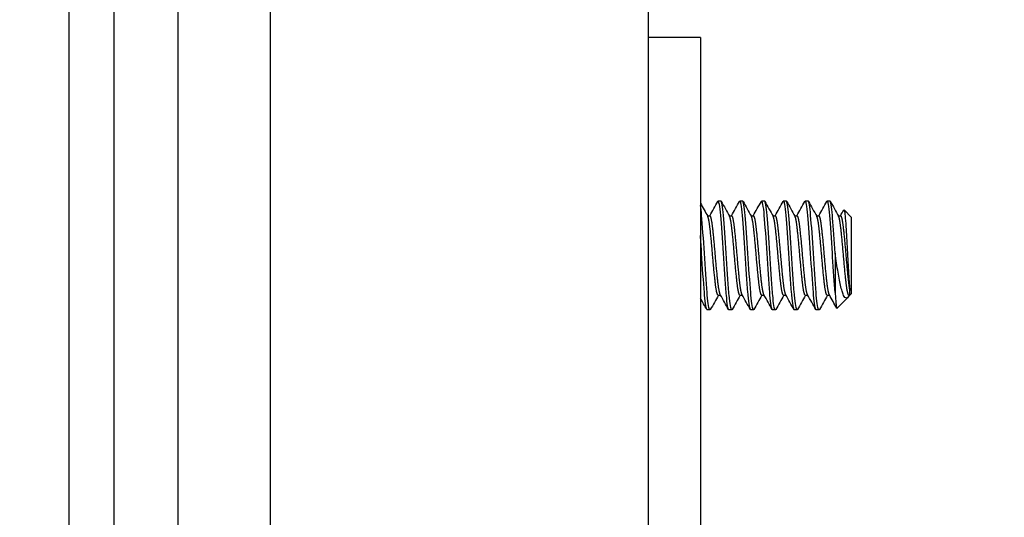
# Model space of a CAD drawing. Extents: x 785 to 1232, y 18 to 306.
# Tile 197 of 232: x 1057.69 to 1059.94, y 209.58 to 210.73. Entities that reach past the tile are written whole.
import ezdxf

# ---------------------------------------------------------------- set-up
doc = ezdxf.new("R2010")
doc.units = 0
doc.header["$LTSCALE"] = 4
doc.header["$MEASUREMENT"] = 0
doc.layers.get('0').update_dxf_attribs({"linetype": 'CONTINUOUS'})
doc.layers.get('DEFPOINTS').update_dxf_attribs({"linetype": 'CONTINUOUS'})
doc.styles.add('ROMANS', font='romans.shx')
doc.dimstyles.new('Default (ANSI)', dxfattribs={"dimscale": 20, "dimtxt": 0.07, "dimasz": 0.07, "dimexe": 0.125, "dimexo": 0.0625, "dimgap": 0.031496, "dimtad": 0, "dimtih": 1, "dimtoh": 1, "dimrnd": 1e-08, "dimzin": 0, "dimdsep": 46, "dimtxsty": 'ROMANS', "dimblk": 'Filled-1', "dimcen": 0.09, "dimdle": 0.393701, "dimclrd": 256, "dimclre": 256, "dimclrt": 256, "dimadec": 0, "dimazin": 0, "dimtfac": 0.928571, "dimtofl": 0, "dimtmove": 0, "dimatfit": 3, "dimfxl": 1, "dimtolj": 1, "dimtzin": 0, "dimlwd": -1, "dimlwe": -1, "dimarcsym": 0})

# ---------------------------------------------------------------- blocks, each defined once
blk = doc.blocks.new('Filled-1')
at = {"color": 0}
for p, q in [((0, 0), (-1, 0.1786)), ((-1, 0.1786), (-1, -0.1786)), ((-1, 0), (0, 0)), ((-1, -0.1786), (0, 0))]:
    blk.add_line(p, q, dxfattribs=at)
at = {"color": 0, "flags": 128}
blk.add_lwpolyline([(-1, -0.1786), (0, 0), (-1, 0.1786), (-1, -0.1786)], dxfattribs=at)
at = {"color": 0}
blk.add_solid([(-1, -0.1786), (0, 0), (-1, 0.1786), (-1, -0.1786)], dxfattribs=at)
blk = doc.blocks.new('*D8')
at = {"transparency": 16777216}
for p, q in [((1057.0355, 231.09), (1044.6916, 231.09)), ((1047.1916, 229.69), (1047.1916, 195.9299)), ((1047.1916, 153.115), (1047.1916, 186.8752)), ((1057.0355, 151.715), (1044.6916, 151.715))]:
    blk.add_line(p, q, dxfattribs=at)
at = {"layer": 'DEFPOINTS', "color": 0, "transparency": 16777216}
for p in [(1058.2855, 231.09), (1047.1916, 151.715), (1058.2855, 151.715)]:
    blk.add_point(p, dxfattribs=at)
at = {"transparency": 16777216, "xscale": 1.400000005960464, "yscale": 1.400000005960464, "zscale": 1.400000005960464}
for p, rotation in [((1047.1916, 231.09), 90), ((1047.1916, 151.715), 270)]:
    blk.add_blockref('Filled-1', p, dxfattribs=dict(at, rotation=rotation))
at = {"transparency": 16777216, "insert": (1047.1916, 191.4025), "char_height": 1.4, "attachment_point": 5, "style": 'ROMANS'}
blk.add_mtext('\\A1;\\fTahoma|b0|i0;\\H1.8200;(79.37)\\P\\fTahoma|b0|i0;\\H1.8200;OPENING\\P\\fTahoma|b0|i0;\\H1.8200;HEIGHT', dxfattribs=at)

msp = doc.modelspace()

# ---------------------------------------------------------------- hatches: boundary and pattern name
h = msp.add_hatch()
h.set_pattern_fill('ANSI31', color=256, scale=26, angle=15, style=0)
h.set_pattern_definition([(60, (777.5955, 28.138), (-2.814582, 1.625), [])])
edge = h.paths.add_edge_path()
edge.add_ellipse((1082.951, 234.2673), major_axis=(0.1978, 0), ratio=1, start_angle=0, end_angle=90)
edge.add_line((1082.951, 234.465), (1059.2684, 234.465))
edge.add_ellipse((1059.2684, 234.2204), major_axis=(0, 0.2446), ratio=1, start_angle=0, end_angle=90)
edge.add_line((1059.0238, 234.2204), (1059.0238, 231.2878))
edge.add_ellipse((1058.93, 231.2878), major_axis=(0.0938, 0), ratio=1, start_angle=270, end_angle=360, ccw=False)
edge.add_line((1058.93, 231.194), (1058.2855, 231.194))
edge.add_ellipse((1058.2855, 231.2878), major_axis=(0, -0.0937), ratio=1, start_angle=311.8817, end_angle=360, ccw=False)
edge.add_ellipse((1058.2855, 231.2878), major_axis=(-0.0698, -0.0626), ratio=1, start_angle=318.1183, end_angle=360, ccw=False)
edge.add_line((1058.1918, 231.2878), (1058.1918, 231.715))
edge.add_line((1058.1918, 231.715), (1058.0878, 231.715))
edge.add_line((1058.0878, 231.715), (1058.0878, 231.2878))
edge.add_ellipse((1058.2855, 231.2878), major_axis=(-0.1978, 0), ratio=1, start_angle=0, end_angle=41.1832)
edge.add_ellipse((1058.2855, 231.2878), major_axis=(-0.1488, -0.1302), ratio=1, start_angle=0, end_angle=48.8168)
edge.add_line((1058.2855, 231.09), (1058.93, 231.09))
edge.add_ellipse((1058.93, 231.2878), major_axis=(0, -0.1977), ratio=1, start_angle=0, end_angle=90)
edge.add_line((1059.1278, 231.2878), (1059.1278, 234.2204))
edge.add_ellipse((1059.2684, 234.2204), major_axis=(-0.1406, 0), ratio=1, start_angle=270, end_angle=360, ccw=False)
edge.add_line((1059.2684, 234.361), (1082.951, 234.361))
edge.add_ellipse((1082.951, 234.2673), major_axis=(0, 0.0938), ratio=1, start_angle=270, end_angle=360, ccw=False)
edge.add_line((1083.0448, 234.2673), (1083.0448, 204.4963))
edge.add_line((1083.0448, 204.4963), (1083.0448, 204.2463))
edge.add_line((1083.0448, 204.2463), (1083.0448, 174.465))
edge.add_line((1083.0448, 174.465), (1083.0448, 174.215))
edge.add_line((1083.0448, 174.215), (1083.0448, 144.444))
edge.add_line((1083.0448, 144.444), (1083.1488, 144.444))
edge.add_line((1083.1488, 144.444), (1083.1488, 234.2673))
h = msp.add_hatch()
h.set_pattern_fill('ANSI31', color=256, scale=26, angle=75.0002, style=0)
h.set_pattern_definition([(120.0002, (777.5955, 28.138), (-2.814578, -1.62501), [])])
edge = h.paths.add_edge_path()
edge.add_line((1057.9973, 231.986), (1058.0502, 231.986))
edge.add_line((1058.0502, 231.986), (1058.6745, 231.986))
edge.add_line((1058.6745, 231.986), (1058.6745, 232.09))
edge.add_line((1058.6745, 232.09), (1057.9973, 232.09))
edge.add_ellipse((1057.9973, 231.8923), major_axis=(0, 0.1978), ratio=1, start_angle=0, end_angle=90)
edge.add_line((1057.7995, 231.8923), (1057.7995, 150.9128))
edge.add_ellipse((1057.9973, 150.9128), major_axis=(-0.1978, 0), ratio=1, start_angle=0, end_angle=90)
edge.add_line((1057.9973, 150.715), (1058.6745, 150.715))
edge.add_line((1058.6745, 150.715), (1058.6745, 150.819))
edge.add_line((1058.6745, 150.819), (1058.0502, 150.819))
edge.add_line((1058.0502, 150.819), (1057.9973, 150.819))
edge.add_ellipse((1057.9973, 150.9128), major_axis=(0, -0.0938), ratio=1, start_angle=349.5364, end_angle=360, ccw=False)
edge.add_ellipse((1057.9973, 150.9128), major_axis=(-0.017, -0.0922), ratio=1, start_angle=280.4636, end_angle=360, ccw=False)
edge.add_line((1057.9035, 150.9128), (1057.9035, 150.9284))
edge.add_line((1057.9035, 150.9284), (1057.9035, 151.5847))
edge.add_line((1057.9035, 151.5847), (1057.9035, 231.2204))
edge.add_line((1057.9035, 231.2204), (1057.9035, 231.8767))
edge.add_line((1057.9035, 231.8767), (1057.9035, 231.8923))
edge.add_ellipse((1057.9973, 231.8923), major_axis=(-0.0937, 0), ratio=1, start_angle=280.4636, end_angle=360, ccw=False)
edge.add_ellipse((1057.9973, 231.8923), major_axis=(-0.017, 0.0922), ratio=1, start_angle=349.5364, end_angle=360, ccw=False)
h = msp.add_hatch()
h.set_pattern_fill('ANSI31', color=256, scale=26, angle=-15, style=0)
h.set_pattern_definition([(30, (777.5955, 28.138), (-1.625, 2.814582), [])])
edge = h.paths.add_edge_path()
edge.add_ellipse((1057.8706, 231.5485), major_axis=(0.1796, -0.4375), ratio=1, start_angle=0, end_angle=11.9221)
edge.add_ellipse((1057.8706, 231.5485), major_axis=(0.2661, -0.391), ratio=1, start_angle=0, end_angle=12.6269)
edge.add_ellipse((1057.8706, 231.5485), major_axis=(0.3451, -0.3233), ratio=1, start_angle=0, end_angle=110.8147)
edge.add_ellipse((1058.0176, 231.8767), major_axis=(0.0326, 0.1094), ratio=1, start_angle=0, end_angle=35.7005)
edge.add_ellipse((1058.0176, 231.8767), major_axis=(-0.0374, 0.1078), ratio=1, start_angle=0, end_angle=70.8728)
edge.add_line((1057.9035, 231.8767), (1057.9035, 231.2204))
edge.add_ellipse((1058.0176, 231.2204), major_axis=(-0.1141, 0), ratio=1, start_angle=0, end_angle=106.5734)
edge = h.paths.add_edge_path()
edge.add_ellipse((1057.8706, 151.2565), major_axis=(0.1796, -0.4375), ratio=1, start_angle=0, end_angle=110.8147)
edge.add_ellipse((1057.8706, 151.2565), major_axis=(0.3451, 0.3233), ratio=1, start_angle=0, end_angle=12.6269)
edge.add_ellipse((1057.8706, 151.2565), major_axis=(0.2661, 0.391), ratio=1, start_angle=0, end_angle=11.9221)
edge.add_ellipse((1058.0176, 151.5847), major_axis=(0.0326, 0.1094), ratio=1, start_angle=0, end_angle=106.5734)
edge.add_line((1057.9035, 151.5847), (1057.9035, 150.9284))
edge.add_ellipse((1058.0176, 150.9284), major_axis=(-0.1141, 0), ratio=1, start_angle=0, end_angle=70.8728)
edge.add_ellipse((1058.0176, 150.9284), major_axis=(-0.0374, -0.1078), ratio=1, start_angle=0, end_angle=35.7005)

# ---------------------------------------------------------------- linework, layer by layer
for p, q in [((1057.7995, 231.8923), (1057.7995, 150.9128)), ((1057.9035, 150.9128), (1057.9035, 231.8923)), ((1059.1278, 231.09), (1059.1278, 151.715)), ((1058.0502, 153.944), (1058.0502, 231.0485)), ((1058.2622, 153.944), (1058.2622, 231.0485)), ((1059.2478, 210.6838), (1059.1278, 210.6838)), ((1059.2478, 210.6838), (1059.2478, 210.6213)), ((1059.2478, 210.6213), (1059.2478, 208.7463)), ((1059.2945, 210.3088), (1059.2882, 210.3088)), ((1059.3445, 210.3088), (1059.3382, 210.3088)), ((1059.3945, 210.3088), (1059.3882, 210.3088)), ((1059.4445, 210.3088), (1059.4382, 210.3088)), ((1059.4945, 210.3088), (1059.4882, 210.3088)), ((1059.5445, 210.3088), (1059.5382, 210.3088)), ((1059.5942, 210.2713), (1059.577, 210.2885)), ((1059.2638, 210.275), (1059.2695, 210.275)), ((1059.3138, 210.275), (1059.3195, 210.275)), ((1059.3638, 210.275), (1059.3695, 210.275)), ((1059.4138, 210.275), (1059.4195, 210.275)), ((1059.4638, 210.275), (1059.4695, 210.275)), ((1059.5138, 210.275), (1059.5195, 210.275)), ((1059.5638, 210.275), (1059.5695, 210.275)), ((1059.5942, 210.0963), (1059.5942, 210.2713)), ((1059.5567, 210.1888), (1059.5567, 210.099)), ((1059.5905, 210.0926), (1059.5905, 210.1038)), ((1059.2882, 210.0926), (1059.2939, 210.0926)), ((1059.3382, 210.0926), (1059.3439, 210.0926)), ((1059.3882, 210.0926), (1059.3939, 210.0926)), ((1059.4382, 210.0926), (1059.4439, 210.0926)), ((1059.4882, 210.0926), (1059.4939, 210.0926)), ((1059.5382, 210.0926), (1059.5439, 210.0926)), ((1059.5854, 210.0875), (1059.5609, 210.063)), ((1059.5888, 210.0926), (1059.5881, 210.0913)), ((1059.5882, 210.0926), (1059.5905, 210.0926)), ((1059.5942, 210.0963), (1059.5905, 210.0926)), ((1059.2695, 210.0588), (1059.2632, 210.0588)), ((1059.3195, 210.0588), (1059.3132, 210.0588)), ((1059.3695, 210.0588), (1059.3632, 210.0588)), ((1059.4195, 210.0588), (1059.4132, 210.0588)), ((1059.4695, 210.0588), (1059.4632, 210.0588)), ((1059.5195, 210.0588), (1059.5132, 210.0588))]:
    msp.add_line(p, q)
for points in [[(1059.2478, 210.3037), (1059.2533, 210.2937), (1059.2589, 210.2838), (1059.2645, 210.2738)], [(1059.2689, 210.275), (1059.2751, 210.286), (1059.2812, 210.297), (1059.2874, 210.308)], [(1059.2879, 210.3087), (1059.2878, 210.3086), (1059.2876, 210.3083), (1059.2874, 210.308)], [(1059.2954, 210.308), (1059.3017, 210.2966), (1059.3081, 210.2852), (1059.3145, 210.2738)], [(1059.3189, 210.275), (1059.3251, 210.286), (1059.3312, 210.297), (1059.3374, 210.308)], [(1059.3379, 210.3087), (1059.3378, 210.3086), (1059.3376, 210.3083), (1059.3374, 210.308)], [(1059.3454, 210.308), (1059.3517, 210.2966), (1059.3581, 210.2852), (1059.3645, 210.2738)], [(1059.3689, 210.275), (1059.3751, 210.286), (1059.3812, 210.297), (1059.3874, 210.308)], [(1059.3879, 210.3087), (1059.3878, 210.3086), (1059.3876, 210.3083), (1059.3874, 210.308)], [(1059.3954, 210.308), (1059.4017, 210.2966), (1059.4081, 210.2852), (1059.4145, 210.2738)], [(1059.4189, 210.275), (1059.4251, 210.286), (1059.4312, 210.297), (1059.4374, 210.308)], [(1059.4379, 210.3087), (1059.4378, 210.3086), (1059.4376, 210.3083), (1059.4374, 210.308)], [(1059.4454, 210.308), (1059.4517, 210.2966), (1059.4581, 210.2852), (1059.4645, 210.2738)], [(1059.4689, 210.275), (1059.4751, 210.286), (1059.4812, 210.297), (1059.4874, 210.308)], [(1059.4879, 210.3087), (1059.4878, 210.3086), (1059.4876, 210.3083), (1059.4874, 210.308)], [(1059.4954, 210.308), (1059.5017, 210.2966), (1059.5081, 210.2852), (1059.5145, 210.2738)], [(1059.5189, 210.275), (1059.5251, 210.286), (1059.5312, 210.297), (1059.5374, 210.308)], [(1059.5379, 210.3087), (1059.5378, 210.3086), (1059.5376, 210.3083), (1059.5374, 210.308)], [(1059.5454, 210.308), (1059.5517, 210.2966), (1059.5581, 210.2852), (1059.5645, 210.2738)], [(1059.5689, 210.275), (1059.5714, 210.2794), (1059.5739, 210.2838), (1059.5763, 210.2882)], [(1059.5763, 210.2882), (1059.5765, 210.2885), (1059.5766, 210.2886), (1059.5768, 210.2886)], [(1059.2624, 210.0596), (1059.2575, 210.0683), (1059.2526, 210.077), (1059.2478, 210.0857)], [(1059.2888, 210.0926), (1059.2827, 210.0816), (1059.2765, 210.0706), (1059.2704, 210.0596)], [(1059.3124, 210.0596), (1059.306, 210.0709), (1059.2997, 210.0823), (1059.2933, 210.0937)], [(1059.3388, 210.0926), (1059.3327, 210.0816), (1059.3265, 210.0706), (1059.3204, 210.0596)], [(1059.3624, 210.0596), (1059.356, 210.0709), (1059.3497, 210.0823), (1059.3433, 210.0937)], [(1059.3888, 210.0926), (1059.3827, 210.0816), (1059.3765, 210.0706), (1059.3704, 210.0596)], [(1059.4124, 210.0596), (1059.406, 210.0709), (1059.3997, 210.0823), (1059.3933, 210.0937)], [(1059.4388, 210.0926), (1059.4327, 210.0816), (1059.4265, 210.0706), (1059.4204, 210.0596)], [(1059.4624, 210.0596), (1059.456, 210.0709), (1059.4497, 210.0823), (1059.4433, 210.0937)], [(1059.4888, 210.0926), (1059.4827, 210.0816), (1059.4765, 210.0706), (1059.4704, 210.0596)], [(1059.5124, 210.0596), (1059.506, 210.0709), (1059.4997, 210.0823), (1059.4933, 210.0937)], [(1059.5388, 210.0926), (1059.5327, 210.0816), (1059.5265, 210.0706), (1059.5204, 210.0596)], [(1059.5603, 210.0632), (1059.5547, 210.0734), (1059.549, 210.0835), (1059.5433, 210.0937)], [(1059.5881, 210.0913), (1059.5869, 210.0892), (1059.5858, 210.0877), (1059.5847, 210.0869)], [(1059.2632, 210.0588), (1059.2631, 210.0588), (1059.263, 210.0588), (1059.2629, 210.0589)], [(1059.2704, 210.0597), (1059.27, 210.0589), (1059.2696, 210.0586), (1059.2692, 210.0589)], [(1059.3132, 210.0588), (1059.3131, 210.0588), (1059.313, 210.0588), (1059.3129, 210.0589)], [(1059.3204, 210.0597), (1059.32, 210.0589), (1059.3196, 210.0586), (1059.3192, 210.0589)], [(1059.3632, 210.0588), (1059.3631, 210.0588), (1059.363, 210.0588), (1059.3629, 210.0589)], [(1059.3704, 210.0597), (1059.37, 210.0589), (1059.3696, 210.0586), (1059.3692, 210.0589)], [(1059.4132, 210.0588), (1059.4131, 210.0588), (1059.413, 210.0588), (1059.4129, 210.0589)], [(1059.4204, 210.0597), (1059.42, 210.0589), (1059.4196, 210.0586), (1059.4192, 210.0589)], [(1059.4632, 210.0588), (1059.4631, 210.0588), (1059.463, 210.0588), (1059.4629, 210.0589)], [(1059.4704, 210.0597), (1059.47, 210.0589), (1059.4696, 210.0586), (1059.4692, 210.0589)], [(1059.5132, 210.0588), (1059.5131, 210.0588), (1059.513, 210.0588), (1059.5129, 210.0589)], [(1059.5204, 210.0597), (1059.52, 210.0589), (1059.5196, 210.0586), (1059.5192, 210.0589)], [(1059.5607, 210.0629), (1059.5608, 210.0629), (1059.5608, 210.0629), (1059.5609, 210.063)]]:
    msp.add_open_spline(points, degree=3)
for points, knots in [([(1059.3129, 210.0589), (1059.3112, 210.06), (1059.309, 210.0727), (1059.3072, 210.093), (1059.307, 210.0949), (1059.3068, 210.0969), (1059.3067, 210.099), (1059.3048, 210.1224), (1059.3024, 210.1569), (1059.3004, 210.1888), (1059.2985, 210.2206), (1059.2961, 210.254), (1059.2942, 210.2756), (1059.2923, 210.2973), (1059.2899, 210.31), (1059.2879, 210.3087)], [0.48333333, 0.48333333, 0.48333333, 0.48333333, 0.49093566, 0.49093566, 0.49093566, 0.49166667, 0.49166667, 0.49166667, 0.5, 0.5, 0.5, 0.50833333, 0.50833333, 0.50833333, 0.51666667, 0.51666667, 0.51666667, 0.51666667]), ([(1059.3192, 210.0589), (1059.3174, 210.06), (1059.3153, 210.0727), (1059.3134, 210.093), (1059.3133, 210.0949), (1059.3131, 210.0969), (1059.3129, 210.099), (1059.311, 210.1224), (1059.3086, 210.1569), (1059.3067, 210.1888), (1059.3048, 210.2206), (1059.3024, 210.254), (1059.3004, 210.2756), (1059.2986, 210.2961), (1059.2964, 210.3086), (1059.2945, 210.3088)], [0.41666667, 0.41666667, 0.41666667, 0.41666667, 0.42426899, 0.42426899, 0.42426899, 0.425, 0.425, 0.425, 0.43333333, 0.43333333, 0.43333333, 0.44166667, 0.44166667, 0.44166667, 0.44956914, 0.44956914, 0.44956914, 0.44956914]), ([(1059.3629, 210.0589), (1059.3612, 210.06), (1059.359, 210.0727), (1059.3572, 210.093), (1059.357, 210.0949), (1059.3568, 210.0969), (1059.3567, 210.099), (1059.3548, 210.1224), (1059.3524, 210.1569), (1059.3504, 210.1888), (1059.3485, 210.2206), (1059.3461, 210.254), (1059.3442, 210.2756), (1059.3423, 210.2973), (1059.3399, 210.31), (1059.3379, 210.3087)], [0.41666667, 0.41666667, 0.41666667, 0.41666667, 0.42426899, 0.42426899, 0.42426899, 0.425, 0.425, 0.425, 0.43333333, 0.43333333, 0.43333333, 0.44166667, 0.44166667, 0.44166667, 0.45, 0.45, 0.45, 0.45]), ([(1059.3692, 210.0589), (1059.3674, 210.06), (1059.3653, 210.0727), (1059.3634, 210.093), (1059.3633, 210.0949), (1059.3631, 210.0969), (1059.3629, 210.099), (1059.361, 210.1224), (1059.3586, 210.1569), (1059.3567, 210.1888), (1059.3548, 210.2206), (1059.3524, 210.254), (1059.3504, 210.2756), (1059.3486, 210.2961), (1059.3464, 210.3086), (1059.3445, 210.3088)], [0.35, 0.35, 0.35, 0.35, 0.35760233, 0.35760233, 0.35760233, 0.35833333, 0.35833333, 0.35833333, 0.36666667, 0.36666667, 0.36666667, 0.375, 0.375, 0.375, 0.38290247, 0.38290247, 0.38290247, 0.38290247]), ([(1059.4129, 210.0589), (1059.4112, 210.06), (1059.409, 210.0727), (1059.4072, 210.093), (1059.407, 210.0949), (1059.4068, 210.0969), (1059.4067, 210.099), (1059.4048, 210.1224), (1059.4024, 210.1569), (1059.4004, 210.1888), (1059.3985, 210.2206), (1059.3961, 210.254), (1059.3942, 210.2756), (1059.3923, 210.2973), (1059.3899, 210.31), (1059.3879, 210.3087)], [0.35, 0.35, 0.35, 0.35, 0.35760233, 0.35760233, 0.35760233, 0.35833333, 0.35833333, 0.35833333, 0.36666667, 0.36666667, 0.36666667, 0.375, 0.375, 0.375, 0.38333333, 0.38333333, 0.38333333, 0.38333333]), ([(1059.4192, 210.0589), (1059.4174, 210.06), (1059.4153, 210.0727), (1059.4134, 210.093), (1059.4133, 210.0949), (1059.4131, 210.0969), (1059.4129, 210.099), (1059.411, 210.1224), (1059.4086, 210.1569), (1059.4067, 210.1888), (1059.4048, 210.2206), (1059.4024, 210.254), (1059.4004, 210.2756), (1059.3986, 210.2961), (1059.3964, 210.3086), (1059.3945, 210.3088)], [0.28333333, 0.28333333, 0.28333333, 0.28333333, 0.29093566, 0.29093566, 0.29093566, 0.29166667, 0.29166667, 0.29166667, 0.3, 0.3, 0.3, 0.30833333, 0.30833333, 0.30833333, 0.3162358, 0.3162358, 0.3162358, 0.3162358]), ([(1059.4629, 210.0589), (1059.4612, 210.06), (1059.459, 210.0727), (1059.4572, 210.093), (1059.457, 210.0949), (1059.4568, 210.0969), (1059.4567, 210.099), (1059.4548, 210.1224), (1059.4524, 210.1569), (1059.4504, 210.1888), (1059.4485, 210.2206), (1059.4461, 210.254), (1059.4442, 210.2756), (1059.4423, 210.2973), (1059.4399, 210.31), (1059.4379, 210.3087)], [0.28333333, 0.28333333, 0.28333333, 0.28333333, 0.29093566, 0.29093566, 0.29093566, 0.29166667, 0.29166667, 0.29166667, 0.3, 0.3, 0.3, 0.30833333, 0.30833333, 0.30833333, 0.31666667, 0.31666667, 0.31666667, 0.31666667]), ([(1059.4692, 210.0589), (1059.4674, 210.06), (1059.4653, 210.0727), (1059.4634, 210.093), (1059.4633, 210.0949), (1059.4631, 210.0969), (1059.4629, 210.099), (1059.461, 210.1224), (1059.4586, 210.1569), (1059.4567, 210.1888), (1059.4548, 210.2206), (1059.4524, 210.254), (1059.4504, 210.2756), (1059.4486, 210.2961), (1059.4464, 210.3086), (1059.4445, 210.3088)], [0.21666667, 0.21666667, 0.21666667, 0.21666667, 0.22426899, 0.22426899, 0.22426899, 0.225, 0.225, 0.225, 0.23333333, 0.23333333, 0.23333333, 0.24166667, 0.24166667, 0.24166667, 0.24956914, 0.24956914, 0.24956914, 0.24956914]), ([(1059.5129, 210.0589), (1059.5112, 210.06), (1059.509, 210.0727), (1059.5072, 210.093), (1059.507, 210.0949), (1059.5068, 210.0969), (1059.5067, 210.099), (1059.5048, 210.1224), (1059.5024, 210.1569), (1059.5004, 210.1888), (1059.4985, 210.2206), (1059.4961, 210.254), (1059.4942, 210.2756), (1059.4923, 210.2973), (1059.4899, 210.31), (1059.4879, 210.3087)], [0.21666667, 0.21666667, 0.21666667, 0.21666667, 0.22426899, 0.22426899, 0.22426899, 0.225, 0.225, 0.225, 0.23333333, 0.23333333, 0.23333333, 0.24166667, 0.24166667, 0.24166667, 0.25, 0.25, 0.25, 0.25]), ([(1059.5192, 210.0589), (1059.5174, 210.06), (1059.5153, 210.0727), (1059.5134, 210.093), (1059.5133, 210.0949), (1059.5131, 210.0969), (1059.5129, 210.099), (1059.511, 210.1224), (1059.5086, 210.1569), (1059.5067, 210.1888), (1059.5048, 210.2206), (1059.5024, 210.254), (1059.5004, 210.2756), (1059.4986, 210.2961), (1059.4964, 210.3086), (1059.4945, 210.3088)], [0.15, 0.15, 0.15, 0.15, 0.15760233, 0.15760233, 0.15760233, 0.15833333, 0.15833333, 0.15833333, 0.16666667, 0.16666667, 0.16666667, 0.175, 0.175, 0.175, 0.18290247, 0.18290247, 0.18290247, 0.18290247]), ([(1059.5567, 210.099), (1059.5549, 210.1204), (1059.5528, 210.1509), (1059.5509, 210.1803), (1059.5508, 210.1831), (1059.5506, 210.186), (1059.5504, 210.1888), (1059.5485, 210.2206), (1059.5461, 210.254), (1059.5442, 210.2756), (1059.5423, 210.2973), (1059.5399, 210.31), (1059.5379, 210.3087)], [0.15833333, 0.15833333, 0.15833333, 0.15833333, 0.16593566, 0.16593566, 0.16593566, 0.16666667, 0.16666667, 0.16666667, 0.175, 0.175, 0.175, 0.18333333, 0.18333333, 0.18333333, 0.18333333]), ([(1059.5567, 210.1888), (1059.5549, 210.2178), (1059.5528, 210.2483), (1059.5509, 210.2697), (1059.5508, 210.2717), (1059.5506, 210.2737), (1059.5504, 210.2756), (1059.5486, 210.2961), (1059.5464, 210.3086), (1059.5445, 210.3088)], [0.1, 0.1, 0.1, 0.1, 0.10760233, 0.10760233, 0.10760233, 0.10833333, 0.10833333, 0.10833333, 0.1162358, 0.1162358, 0.1162358, 0.1162358]), ([(1059.2692, 210.0589), (1059.2674, 210.06), (1059.2653, 210.0727), (1059.2634, 210.093), (1059.2633, 210.0949), (1059.2631, 210.0969), (1059.2629, 210.099), (1059.261, 210.1224), (1059.2586, 210.1569), (1059.2567, 210.1888), (1059.2548, 210.2206), (1059.2524, 210.254), (1059.2504, 210.2756), (1059.2496, 210.2849), (1059.2487, 210.2926), (1059.2478, 210.2982)], [0.48333333, 0.48333333, 0.48333333, 0.48333333, 0.49093566, 0.49093566, 0.49093566, 0.49166667, 0.49166667, 0.49166667, 0.5, 0.5, 0.5, 0.50833333, 0.50833333, 0.50833333, 0.51191269, 0.51191269, 0.51191269, 0.51191269]), ([(1059.5768, 210.2886), (1059.5773, 210.2885), (1059.5778, 210.2867), (1059.5786, 210.2824), (1059.579, 210.279), (1059.5801, 210.2685), (1059.5807, 210.2601), (1059.582, 210.2388), (1059.5827, 210.227), (1059.5841, 210.2028), (1059.5847, 210.1897), (1059.586, 210.1643), (1059.5867, 210.1529), (1059.588, 210.1323), (1059.5885, 210.1248), (1059.5894, 210.1132), (1059.59, 210.1078), (1059.5905, 210.1038)], [-0.5054103, -0.5054103, -0.5054103, -0.5054103, -0.4594539, -0.4594539, -0.4039382, -0.4039382, -0.3267095, -0.3267095, -0.2541612, -0.2541612, -0.1872275, -0.1872275, -0.1293211, -0.1293211, -0.0723048, -0.0723048, 0, 0, 0, 0]), ([(1059.2629, 210.0589), (1059.2612, 210.06), (1059.259, 210.0727), (1059.2572, 210.093), (1059.257, 210.0949), (1059.2568, 210.0969), (1059.2567, 210.099), (1059.2548, 210.1224), (1059.2524, 210.1569), (1059.2504, 210.1888), (1059.2496, 210.2024), (1059.2487, 210.2164), (1059.2478, 210.2296)], [0.55, 0.55, 0.55, 0.55, 0.55760233, 0.55760233, 0.55760233, 0.55833333, 0.55833333, 0.55833333, 0.56666667, 0.56666667, 0.56666667, 0.57024602, 0.57024602, 0.57024602, 0.57024602]), ([(1059.5847, 210.0869), (1059.5835, 210.086), (1059.5815, 210.0851), (1059.577, 210.0898), (1059.5751, 210.0937), (1059.5721, 210.1029), (1059.571, 210.1071), (1059.5677, 210.1213), (1059.5655, 210.1326), (1059.561, 210.1588), (1059.5587, 210.1735), (1059.5567, 210.1888)], [-0.4811218, -0.4811218, -0.4811218, -0.4811218, -0.3702176, -0.3702176, -0.2839907, -0.2839907, -0.2279337, -0.2279337, -0.1175301, -0.1175301, 0, 0, 0, 0]), ([(1059.5567, 210.099), (1059.557, 210.0932), (1059.5573, 210.0881), (1059.5577, 210.0837), (1059.558, 210.0792), (1059.5583, 210.0754), (1059.5587, 210.0723), (1059.559, 210.0692), (1059.5594, 210.0668), (1059.5597, 210.0653), (1059.56, 210.0637), (1059.5604, 210.0629), (1059.5607, 210.0629)], [0, 0, 0, 0, 0.000611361, 0.000611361, 0.000611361, 0.001222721, 0.001222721, 0.001222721, 0.001834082, 0.001834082, 0.001834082, 0.002445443, 0.002445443, 0.002445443, 0.002445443])]:
    msp.add_open_spline(points, degree=3, knots=knots)
for points, weights, knots in [([(1059.2882, 210.0926), (1059.2881, 210.0926), (1059.2879, 210.0927), (1059.2848, 210.0942), (1059.2817, 210.1219), (1059.2786, 210.1497), (1059.2754, 210.1874), (1059.2723, 210.2251), (1059.2692, 210.2508), (1059.2669, 210.2695), (1059.2645, 210.2738)], [0.992535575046, 0.996064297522, 1, 0.923879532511, 1, 0.923879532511, 1, 0.923879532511, 1, 0.943148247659, 0.971217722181], [0.48290247, 0.48290247, 0.48290247, 0.48333333, 0.48333333, 0.49166667, 0.49166667, 0.5, 0.5, 0.50833333, 0.50833333, 0.51455721, 0.51455721, 0.51455721]), ([(1059.2933, 210.0937), (1059.2906, 210.0986), (1059.2879, 210.1219), (1059.2848, 210.1497), (1059.2817, 210.1874), (1059.2786, 210.2251), (1059.2754, 210.2508), (1059.2725, 210.275), (1059.2695, 210.275)], [0.980807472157, 0.935142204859, 1, 0.923879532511, 1, 0.923879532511, 1, 0.927815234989, 0.992535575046], [0.48456632, 0.48456632, 0.48456632, 0.49166667, 0.49166667, 0.5, 0.5, 0.50833333, 0.50833333, 0.5162358, 0.5162358, 0.5162358]), ([(1059.3382, 210.0926), (1059.3381, 210.0926), (1059.3379, 210.0927), (1059.3348, 210.0942), (1059.3317, 210.1219), (1059.3286, 210.1497), (1059.3254, 210.1874), (1059.3223, 210.2251), (1059.3192, 210.2508), (1059.3169, 210.2695), (1059.3145, 210.2738)], [0.992535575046, 0.996064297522, 1, 0.923879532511, 1, 0.923879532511, 1, 0.923879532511, 1, 0.943148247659, 0.971217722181], [0.4162358, 0.4162358, 0.4162358, 0.41666667, 0.41666667, 0.425, 0.425, 0.43333333, 0.43333333, 0.44166667, 0.44166667, 0.44789055, 0.44789055, 0.44789055]), ([(1059.3433, 210.0937), (1059.3406, 210.0986), (1059.3379, 210.1219), (1059.3348, 210.1497), (1059.3317, 210.1874), (1059.3286, 210.2251), (1059.3254, 210.2508), (1059.3225, 210.275), (1059.3195, 210.275)], [0.980807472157, 0.935142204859, 1, 0.923879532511, 1, 0.923879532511, 1, 0.927815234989, 0.992535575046], [0.41789965, 0.41789965, 0.41789965, 0.425, 0.425, 0.43333333, 0.43333333, 0.44166667, 0.44166667, 0.44956914, 0.44956914, 0.44956914]), ([(1059.3882, 210.0926), (1059.3881, 210.0926), (1059.3879, 210.0927), (1059.3848, 210.0942), (1059.3817, 210.1219), (1059.3786, 210.1497), (1059.3754, 210.1874), (1059.3723, 210.2251), (1059.3692, 210.2508), (1059.3669, 210.2695), (1059.3645, 210.2738)], [0.992535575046, 0.996064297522, 1, 0.923879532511, 1, 0.923879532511, 1, 0.923879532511, 1, 0.943148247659, 0.971217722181], [0.34956914, 0.34956914, 0.34956914, 0.35, 0.35, 0.35833333, 0.35833333, 0.36666667, 0.36666667, 0.375, 0.375, 0.38122388, 0.38122388, 0.38122388]), ([(1059.3933, 210.0937), (1059.3906, 210.0986), (1059.3879, 210.1219), (1059.3848, 210.1497), (1059.3817, 210.1874), (1059.3786, 210.2251), (1059.3754, 210.2508), (1059.3725, 210.275), (1059.3695, 210.275)], [0.980807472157, 0.935142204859, 1, 0.923879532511, 1, 0.923879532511, 1, 0.927815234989, 0.992535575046], [0.35123299, 0.35123299, 0.35123299, 0.35833333, 0.35833333, 0.36666667, 0.36666667, 0.375, 0.375, 0.38290247, 0.38290247, 0.38290247]), ([(1059.4382, 210.0926), (1059.4381, 210.0926), (1059.4379, 210.0927), (1059.4348, 210.0942), (1059.4317, 210.1219), (1059.4286, 210.1497), (1059.4254, 210.1874), (1059.4223, 210.2251), (1059.4192, 210.2508), (1059.4169, 210.2695), (1059.4145, 210.2738)], [0.992535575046, 0.996064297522, 1, 0.923879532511, 1, 0.923879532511, 1, 0.923879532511, 1, 0.943148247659, 0.971217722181], [0.28290247, 0.28290247, 0.28290247, 0.28333333, 0.28333333, 0.29166667, 0.29166667, 0.3, 0.3, 0.30833333, 0.30833333, 0.31455721, 0.31455721, 0.31455721]), ([(1059.4433, 210.0937), (1059.4406, 210.0986), (1059.4379, 210.1219), (1059.4348, 210.1497), (1059.4317, 210.1874), (1059.4286, 210.2251), (1059.4254, 210.2508), (1059.4225, 210.275), (1059.4195, 210.275)], [0.980807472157, 0.935142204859, 1, 0.923879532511, 1, 0.923879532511, 1, 0.927815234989, 0.992535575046], [0.28456632, 0.28456632, 0.28456632, 0.29166667, 0.29166667, 0.3, 0.3, 0.30833333, 0.30833333, 0.3162358, 0.3162358, 0.3162358]), ([(1059.4882, 210.0926), (1059.4881, 210.0926), (1059.4879, 210.0927), (1059.4848, 210.0942), (1059.4817, 210.1219), (1059.4786, 210.1497), (1059.4754, 210.1874), (1059.4723, 210.2251), (1059.4692, 210.2508), (1059.4669, 210.2695), (1059.4645, 210.2738)], [0.992535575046, 0.996064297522, 1, 0.923879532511, 1, 0.923879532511, 1, 0.923879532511, 1, 0.943148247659, 0.971217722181], [0.2162358, 0.2162358, 0.2162358, 0.21666667, 0.21666667, 0.225, 0.225, 0.23333333, 0.23333333, 0.24166667, 0.24166667, 0.24789055, 0.24789055, 0.24789055]), ([(1059.4933, 210.0937), (1059.4906, 210.0986), (1059.4879, 210.1219), (1059.4848, 210.1497), (1059.4817, 210.1874), (1059.4786, 210.2251), (1059.4754, 210.2508), (1059.4725, 210.275), (1059.4695, 210.275)], [0.980807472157, 0.935142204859, 1, 0.923879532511, 1, 0.923879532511, 1, 0.927815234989, 0.992535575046], [0.21789965, 0.21789965, 0.21789965, 0.225, 0.225, 0.23333333, 0.23333333, 0.24166667, 0.24166667, 0.24956914, 0.24956914, 0.24956914]), ([(1059.5382, 210.0926), (1059.5381, 210.0926), (1059.5379, 210.0927), (1059.5348, 210.0942), (1059.5317, 210.1219), (1059.5286, 210.1497), (1059.5254, 210.1874), (1059.5223, 210.2251), (1059.5192, 210.2508), (1059.5169, 210.2695), (1059.5145, 210.2738)], [0.992535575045, 0.996064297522, 1, 0.923879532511, 1, 0.923879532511, 1, 0.923879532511, 1, 0.943148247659, 0.971217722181], [0.14956914, 0.14956914, 0.14956914, 0.15, 0.15, 0.15833333, 0.15833333, 0.16666667, 0.16666667, 0.175, 0.175, 0.18122388, 0.18122388, 0.18122388]), ([(1059.5433, 210.0937), (1059.5406, 210.0986), (1059.5379, 210.1219), (1059.5348, 210.1497), (1059.5317, 210.1874), (1059.5286, 210.2251), (1059.5254, 210.2508), (1059.5225, 210.275), (1059.5195, 210.275)], [0.980807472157, 0.935142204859, 1, 0.923879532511, 1, 0.923879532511, 1, 0.927815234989, 0.992535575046], [0.15123299, 0.15123299, 0.15123299, 0.15833333, 0.15833333, 0.16666667, 0.16666667, 0.175, 0.175, 0.18290247, 0.18290247, 0.18290247]), ([(1059.5882, 210.0926), (1059.5881, 210.0926), (1059.5879, 210.0927), (1059.5848, 210.0942), (1059.5817, 210.1219), (1059.5786, 210.1497), (1059.5754, 210.1874), (1059.5723, 210.2251), (1059.5692, 210.2508), (1059.5669, 210.2695), (1059.5645, 210.2738)], [0.992535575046, 0.996064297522, 1, 0.923879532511, 1, 0.923879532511, 1, 0.923879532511, 1, 0.943148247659, 0.971217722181], [0.08290247, 0.08290247, 0.08290247, 0.08333333, 0.08333333, 0.09166667, 0.09166667, 0.1, 0.1, 0.10833333, 0.10833333, 0.11455721, 0.11455721, 0.11455721]), ([(1059.5905, 210.1038), (1059.5892, 210.1109), (1059.5879, 210.1219), (1059.5848, 210.1497), (1059.5817, 210.1874), (1059.5786, 210.2251), (1059.5754, 210.2508), (1059.5725, 210.275), (1059.5695, 210.275)], [0.963029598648, 0.968380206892, 1, 0.923879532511, 1, 0.923879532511, 1, 0.927815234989, 0.992535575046], [0.08820507, 0.08820507, 0.08820507, 0.09166667, 0.09166667, 0.1, 0.1, 0.10833333, 0.10833333, 0.1162358, 0.1162358, 0.1162358])]:
    msp.add_rational_spline(points, weights, degree=2, knots=knots)

# ---------------------------------------------------------------- dimensions: what is measured, and where the dimension line sits
dim = msp.add_linear_dim(base=(1047.1916338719, 151.7150379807), p1=(1058.2855117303, 231.0900379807), p2=(1058.2855117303, 151.7150379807), angle=90, text='\\fTahoma|b0|i0;\\H1.8200;(<>)\\P\\fTahoma|b0|i0;\\H1.8200;OPENING\\P\\fTahoma|b0|i0;\\H1.8200;HEIGHT', dimstyle='Default (ANSI)', override={"dimgap": 0.031496, "dimdec": 2, "dimtol": 0, "dimlim": 0, "dimtp": 0, "dimtm": 0, "dimtdec": 2, "dimatfit": 1})
dim.commit()
dim.dimension.update_dxf_attribs({"geometry": '*D8', "text_midpoint": (1047.1916338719, 191.4025379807), "dimtype": 160})

doc.saveas('drawing.dxf')
